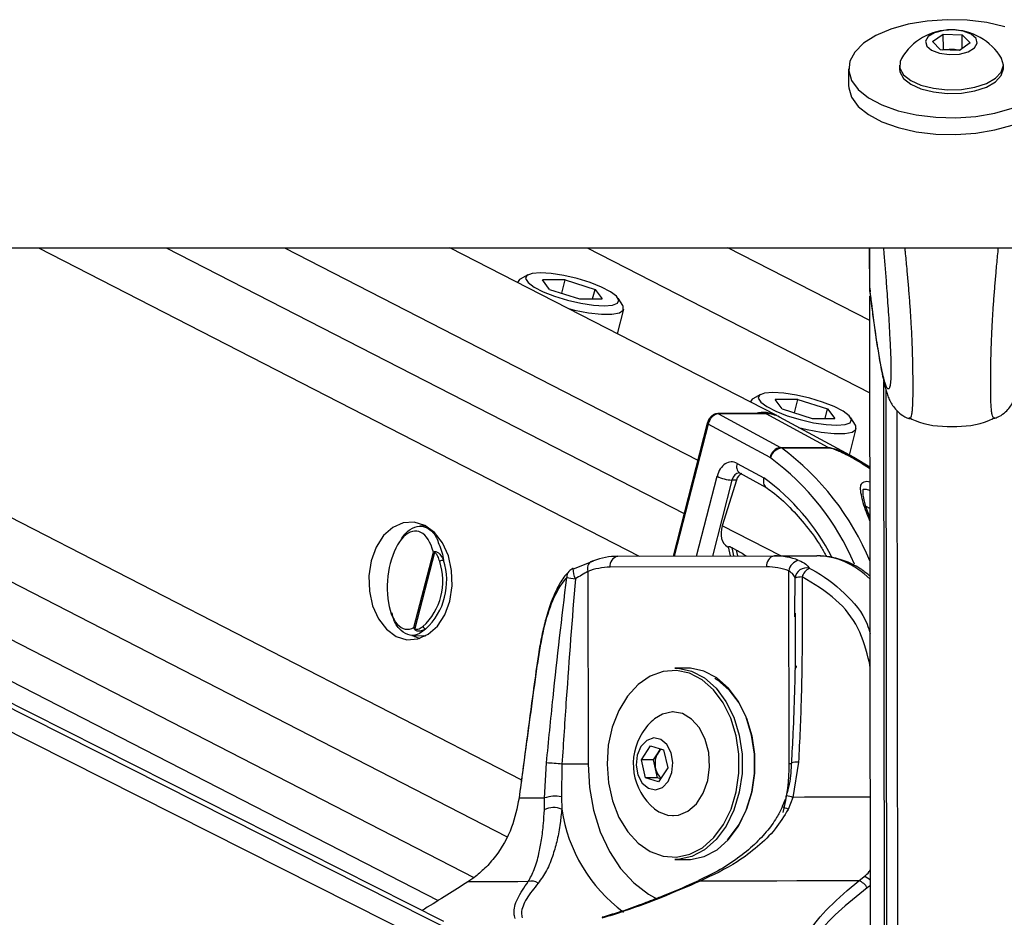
# Model space of a CAD drawing. Header units: millimetres. Extents: x 1591 to 17407, y 888 to 16227.
# Tile 71 of 78: x 14669 to 14849, y 5778 to 5942. Entities that reach past the tile are written whole.
import ezdxf

# ---------------------------------------------------------------- set-up
doc = ezdxf.new("R2010")
doc.units = ezdxf.units.MM

msp = doc.modelspace()

# ---------------------------------------------------------------- linework, layer by layer
at = {"color": 7, "linetype": 'Continuous', "lineweight": 25, "ltscale": 2}
for p, q in [((14836.25, 5938.25), (14838.22, 5939.61)), ((14838.22, 5939.61), (14841.68, 5939.48)), ((14838.23, 5936.87), (14838.22, 5939.61)), ((14841.68, 5939.48), (14843.16, 5937.99)), ((14841.68, 5936.96), (14841.68, 5939.48)), ((14837.74, 5936.76), (14836.25, 5938.25)), ((14843.16, 5937.99), (14841.19, 5936.63)), ((14841.19, 5936.63), (14837.74, 5936.76)), ((14838.05, 5936.74), (14838.23, 5936.87)), ((14838.23, 5936.87), (14839.95, 5936.8)), ((14839.95, 5936.8), (14841.37, 5936.75)), ((14830.21, 5933.94), (14830.21, 5933.27)), ((14849.21, 5933.3), (14849.21, 5933.97)), ((14820.91, 5933.26), (14820.92, 5930.19)), ((12298.07, 5900.55), (14837.97, 5900.55)), ((14746.93, 5777.29), (14502.73, 5900.55)), ((14513.53, 5900.55), (14745.86, 5781.16)), ((14807.78, 5869.83), (14747.99, 5900.55)), ((14824.77, 5887.21), (14798.8, 5900.55)), ((14824.77, 5892.8), (14824.75, 5900.55)), ((14824.76, 5892.8), (14824.75, 5900.55)), ((14824.77, 5892.8), (14824.76, 5900.55)), ((14824.77, 5895.03), (14824.76, 5900.55)), ((14824.77, 5893.13), (14824.76, 5900.55)), ((14824.77, 5894.75), (14824.76, 5900.55)), ((14837.97, 5900.55), (17377.86, 5900.55)), ((14762.27, 5895.56), (14760.87, 5894.79)), ((14760.42, 5894.28), (14760.39, 5894.18)), ((14769.09, 5894.66), (14764.94, 5894.66)), ((14766.24, 5892.92), (14764.94, 5894.66)), ((14768.46, 5892.22), (14769.09, 5894.66)), ((14769.09, 5894.66), (14774.55, 5892.92)), ((14824.77, 5893.13), (14824.77, 5894.75)), ((14766.24, 5892.92), (14771.7, 5891.19)), ((14774.1, 5891.19), (14774.55, 5892.92)), ((14774.55, 5892.92), (14775.85, 5891.19)), ((14824.77, 5893.13), (14824.83, 5892.48)), ((14824.77, 5893.13), (14824.77, 5893.13)), ((14771.7, 5891.19), (14775.85, 5891.19)), ((14779.64, 5889.97), (14778.78, 5891.31)), ((14824.93, 5768.22), (14824.77, 5891.67)), ((14824.77, 5887.21), (14824.77, 5891.67)), ((14824.77, 5888.37), (14824.77, 5891.67)), ((14778.64, 5884.81), (14779.79, 5889.31)), ((14824.77, 5888.26), (14824.77, 5888.37)), ((14824.77, 5887.21), (14824.77, 5888.37)), ((14824.77, 5887.97), (14824.77, 5888.08)), ((14827.96, 5745.24), (14827.79, 5874.39)), ((14827.93, 5768.24), (14827.79, 5874.39)), ((14802.95, 5872.42), (14802.93, 5872.32)), ((14804.81, 5873.7), (14803.41, 5872.93)), ((14811.63, 5872.8), (14807.47, 5872.8)), ((14808.78, 5871.06), (14807.47, 5872.8)), ((14811, 5870.36), (14811.63, 5872.8)), ((14811.63, 5872.8), (14817.08, 5871.06)), ((14808.78, 5871.06), (14814.23, 5869.33)), ((14816.63, 5869.33), (14817.08, 5871.06)), ((14817.08, 5871.06), (14818.38, 5869.33)), ((14829.94, 5762.61), (14829.8, 5870.74)), ((14805.66, 5870.21), (14796.98, 5870.21)), ((14797.13, 5870.17), (14808.47, 5864.02)), ((14805.81, 5870.17), (14797.13, 5870.17)), ((14817.15, 5864.02), (14805.81, 5870.17)), ((14821.9, 5862.15), (14808.28, 5869.56)), ((14814.23, 5869.33), (14818.38, 5869.33)), ((14822.17, 5868.11), (14821.32, 5869.45)), ((14795.07, 5868.44), (14788.82, 5844.13)), ((14806.55, 5862.16), (14795.23, 5868.29)), ((14821.08, 5862.6), (14822.32, 5867.45)), ((14808.47, 5864.02), (14817.15, 5864.02)), ((14817.32, 5863.91), (14808.64, 5863.91)), ((14824.81, 5860.4), (14821.88, 5862.15)), ((14800.53, 5861.1), (14805.43, 5858.44)), ((14800.39, 5858.02), (14797.81, 5849.7)), ((14800.39, 5858.02), (14799.58, 5858.04)), ((14800.95, 5859.35), (14800.99, 5859.34)), ((14800.99, 5859.34), (14805.83, 5856.71)), ((14743.63, 5849.65), (14742.51, 5849.62)), ((14798.76, 5845.86), (14798.92, 5845.78)), ((14798.91, 5845.83), (14799.25, 5844.16)), ((14799.56, 5845.7), (14800.44, 5845.25)), ((14741.45, 5831.07), (14744.99, 5844.85)), ((14745.18, 5844.82), (14741.6, 5830.88)), ((14778.7, 5844.1), (14807.34, 5844.18)), ((14807.34, 5844.18), (14815.13, 5844.18)), ((14805.93, 5842.18), (14777.29, 5842.1)), ((14773.23, 5841.33), (14773.27, 5806.09)), ((14810.04, 5806.19), (14810, 5841.43)), ((14811.1, 5833.03), (14811.1, 5833.71)), ((14741.07, 5829.63), (14743.63, 5829.57)), ((14743.4, 5829.45), (14743.15, 5829.58)), ((14791.38, 5823.64), (14789.11, 5823.64)), ((14788.83, 5815.64), (14788.79, 5815.64)), ((14783.04, 5806.88), (14784.69, 5809.44)), ((14784.69, 5809.44), (14787.08, 5808.7)), ((14785.25, 5806.88), (14786.07, 5808.16)), ((14786.07, 5808.16), (14786.53, 5808.87)), ((14787.08, 5808.7), (14787.83, 5805.4)), ((14765.32, 5799.89), (14765.67, 5806.3)), ((14768.5, 5806.08), (14768.39, 5800.08)), ((14783.79, 5803.58), (14783.04, 5806.88)), ((14785.25, 5806.88), (14783.04, 5806.88)), ((14785.62, 5805.23), (14785.25, 5806.88)), ((14811.76, 5806.42), (14810.73, 5800.01)), ((14785.99, 5803.58), (14785.62, 5805.23)), ((14787.83, 5805.4), (14786.18, 5802.84)), ((14786.18, 5802.84), (14783.79, 5803.58)), ((14785.99, 5803.58), (14783.79, 5803.58)), ((14786.55, 5803.41), (14785.99, 5803.58)), ((14765.28, 5797.7), (14765.32, 5799.89)), ((14768.39, 5800.08), (14768.45, 5797.82)), ((14810.73, 5800.01), (14809.86, 5797.82)), ((14788.79, 5796.64), (14788.83, 5796.64)), ((14789.11, 5788.64), (14791.38, 5788.64)), ((14752.42, 5785.32), (14751.3, 5784.55)), ((14793.47, 5784.77), (14793.46, 5784.76)), ((14822.76, 5784.74), (14823.73, 5785.52))]:
    msp.add_line(p, q, dxfattribs=at)
at = {"color": 8, "linetype": 'Continuous', "lineweight": 25, "ltscale": 2}
for p, q in [((14750.79, 5770.07), (14492.3, 5900.55)), ((14750.14, 5774.7), (14500.82, 5900.55)), ((14528.25, 5900.55), (14752.4, 5785.36)), ((14548.85, 5900.55), (14758.36, 5792.88)), ((14571.68, 5900.55), (14761.09, 5803.22)), ((14672.77, 5900.55), (14782.6, 5844.11)), ((14696.15, 5900.55), (14790.82, 5851.9)), ((14717.76, 5900.55), (14793.34, 5861.71)), ((14773.13, 5900.55), (14824.79, 5874)), ((14824.77, 5892.8), (14824.75, 5900.55)), ((14824.76, 5892.8), (14824.75, 5900.55)), ((14824.77, 5892.8), (14824.76, 5900.55)), ((14824.98, 5734.61), (14824.77, 5891.67)), ((14824.77, 5887.21), (14824.77, 5891.67)), ((14824.77, 5888.37), (14824.77, 5891.67)), ((14824.77, 5888.08), (14824.77, 5888.37)), ((14824.77, 5888.1), (14824.77, 5888.08)), ((14824.77, 5887.21), (14824.77, 5888.08)), ((14827.56, 5729.79), (14827.36, 5876.07)), ((14795.23, 5868.29), (14789.02, 5844.13)), ((14793.11, 5844.14), (14796.86, 5858.73)), ((14799.58, 5858.04), (14796.01, 5844.15)), ((14824.82, 5852.87), (14824.1, 5853.23)), ((14808.54, 5844.18), (14797.81, 5849.7)), ((14799.56, 5845.7), (14799.88, 5844.16)), ((14800.66, 5844.16), (14800.44, 5845.25)), ((14811.1, 5833.71), (14811.13, 5840.1)), ((14824.73, 5824.67), (14824.86, 5824.7)), ((14824.86, 5823.76), (14824.73, 5824.67)), ((14824.91, 5783.9), (14824.33, 5783.44))]:
    msp.add_line(p, q, dxfattribs=at)
at = {"color": 7, "linetype": 'Continuous', "lineweight": 25, "ltscale": 2, "flags": 128}
for points in [[(14849.48, 5940.97), (14846.16, 5941.73), (14842.59, 5942.16), (14838.91, 5942.25), (14835.26, 5942), (14831.78, 5941.42), (14828.61, 5940.52), (14825.86, 5939.34), (14823.65, 5937.93), (14822.05, 5936.34), (14821.13, 5934.64), (14820.93, 5932.88), (14821.45, 5931.14)], [(14839.32, 5935.86), (14841.16, 5935.96), (14842.78, 5936.39), (14843.93, 5937.09), (14844.44, 5937.94), (14844.23, 5938.82), (14843.33, 5939.59), (14841.87, 5940.14), (14840.09, 5940.38), (14838.25, 5940.28), (14836.63, 5939.84), (14835.48, 5939.15), (14834.97, 5938.3), (14835.19, 5937.42), (14836.09, 5936.65), (14837.54, 5936.1), (14839.32, 5935.86)], [(14830.57, 5935.18), (14830.32, 5934.62), (14830.29, 5933.38), (14830.95, 5932.19), (14832.27, 5931.13), (14834.14, 5930.28), (14836.42, 5929.7), (14838.94, 5929.43)], [(14838.94, 5929.43), (14841.53, 5929.5), (14843.98, 5929.9), (14846.11, 5930.61), (14847.77, 5931.56), (14848.83, 5932.68), (14849.21, 5933.91), (14848.89, 5935.13), (14848.85, 5935.2)], [(14830.21, 5933.27), (14830.29, 5932.72), (14830.95, 5931.52), (14832.27, 5930.46), (14834.14, 5929.61), (14836.42, 5929.03), (14838.95, 5928.76)], [(14838.95, 5928.76), (14841.53, 5928.84), (14843.98, 5929.24), (14846.11, 5929.94), (14847.77, 5930.89), (14848.83, 5932.02), (14849.21, 5933.24), (14849.21, 5933.3)], [(14820.92, 5930.19), (14820.94, 5929.81), (14821.45, 5928.06)], [(14821.45, 5931.14), (14822.67, 5929.48), (14824.55, 5927.97), (14827, 5926.66), (14829.95, 5925.6), (14833.27, 5924.85), (14836.84, 5924.41), (14840.52, 5924.32), (14844.17, 5924.57), (14847.65, 5925.16), (14850.82, 5926.06)], [(14821.45, 5928.06), (14822.67, 5926.4), (14824.55, 5924.89), (14827.01, 5923.58), (14829.95, 5922.53), (14833.28, 5921.77), (14836.85, 5921.34), (14840.53, 5921.24), (14844.17, 5921.49), (14847.65, 5922.08), (14850.82, 5922.98), (14853.57, 5924.16), (14855.78, 5925.57), (14857.38, 5927.15), (14858.3, 5928.86), (14858.52, 5930.24)], [(14764.55, 5895.93), (14763.03, 5895.81), (14762.11, 5895.45), (14761.86, 5894.89), (14762.31, 5894.17), (14763.4, 5893.35), (14765.07, 5892.49), (14767.16, 5891.67), (14769.52, 5890.95), (14771.95, 5890.39), (14774.25, 5890.04), (14776.24, 5889.92), (14777.76, 5890.04), (14778.68, 5890.39), (14778.93, 5890.95), (14778.48, 5891.67), (14777.39, 5892.49), (14775.72, 5893.35), (14773.63, 5894.17), (14771.27, 5894.89), (14768.84, 5895.45), (14766.54, 5895.81), (14764.55, 5895.93)], [(14760.87, 5894.79), (14760.75, 5894.71), (14760.4, 5894.18)], [(14769.68, 5889.41), (14770.8, 5889.14), (14773.38, 5888.66), (14775.73, 5888.41), (14777.65, 5888.41), (14779.02, 5888.66), (14779.72, 5889.14), (14779.71, 5889.82), (14779.64, 5889.97)], [(14807.08, 5874.07), (14805.56, 5873.95), (14804.64, 5873.59), (14804.4, 5873.03), (14804.84, 5872.31), (14805.94, 5871.49), (14807.6, 5870.64), (14809.7, 5869.81), (14812.06, 5869.1), (14814.48, 5868.54), (14816.79, 5868.18), (14818.78, 5868.06), (14820.29, 5868.18), (14821.21, 5868.54), (14821.46, 5869.1), (14821.02, 5869.81), (14819.92, 5870.64), (14818.26, 5871.49), (14816.16, 5872.31), (14813.8, 5873.03), (14811.37, 5873.59), (14809.07, 5873.95), (14807.08, 5874.07)], [(14803.41, 5872.93), (14803.29, 5872.85), (14802.94, 5872.32)], [(14805.66, 5870.21), (14805.73, 5870.2), (14805.81, 5870.17)], [(14811.76, 5867.67), (14813.33, 5867.29), (14815.92, 5866.8), (14818.26, 5866.55), (14820.19, 5866.55), (14821.55, 5866.8), (14822.26, 5867.29), (14822.25, 5867.97), (14822.17, 5868.11)], [(14738.2, 5829.46), (14740.15, 5828.85), (14742.14, 5828.98), (14744.04, 5829.83), (14745.72, 5831.34), (14747.07, 5833.42), (14747.99, 5835.92), (14748.42, 5838.68), (14748.33, 5841.49), (14747.73, 5844.18), (14746.66, 5846.56), (14745.19, 5848.46), (14743.42, 5849.76), (14741.47, 5850.37), (14739.48, 5850.25), (14737.58, 5849.4), (14735.9, 5847.88), (14734.55, 5845.8), (14733.63, 5843.3), (14733.2, 5840.55), (14733.29, 5837.73), (14733.89, 5835.04), (14734.96, 5832.66), (14736.43, 5830.76), (14738.2, 5829.46)], [(14770.61, 5841.79), (14770.53, 5841.86), (14770.51, 5841.86)], [(14774.27, 5843.26), (14774, 5843.22), (14773.75, 5843.11), (14773.54, 5842.93), (14773.38, 5842.69), (14773.26, 5842.4), (14773.19, 5842.06), (14773.18, 5841.7), (14773.23, 5841.33)], [(14741.29, 5829.63), (14741.6, 5829.46), (14742.51, 5829.08)], [(14763.97, 5824.57), (14763.97, 5824.55), (14764, 5824.51)], [(14789.11, 5823.64), (14789.72, 5823.62), (14792.19, 5823.09), (14794.54, 5821.87), (14796.67, 5820), (14798.49, 5817.56), (14799.92, 5814.66), (14800.91, 5811.41), (14801.42, 5807.94), (14801.43, 5804.4), (14800.93, 5800.93), (14799.94, 5797.68), (14798.52, 5794.77), (14796.71, 5792.32), (14794.58, 5790.44), (14792.24, 5789.21), (14789.76, 5788.66), (14789.11, 5788.64)], [(14791.38, 5788.64), (14792.03, 5788.66), (14794.5, 5789.21), (14796.85, 5790.44), (14798.97, 5792.32), (14800.78, 5794.77), (14802.21, 5797.68), (14803.19, 5800.93), (14803.69, 5804.4), (14803.68, 5807.94), (14803.17, 5811.41), (14802.18, 5814.66), (14800.75, 5817.56), (14798.93, 5820), (14796.8, 5821.87), (14794.45, 5823.09), (14791.98, 5823.62), (14791.38, 5823.64)], [(14776.74, 5806.11), (14776.99, 5802.67), (14777.73, 5799.37), (14778.92, 5796.35), (14780.52, 5793.72), (14782.45, 5791.61), (14784.65, 5790.09), (14787.02, 5789.23), (14789.46, 5789.06), (14791.88, 5789.59), (14794.18, 5790.8), (14796.25, 5792.64), (14798.02, 5795.03), (14799.41, 5797.87), (14800.37, 5801.05), (14800.86, 5804.44), (14800.86, 5807.9), (14800.36, 5811.29), (14799.39, 5814.47), (14797.99, 5817.3), (14796.21, 5819.68), (14794.13, 5821.51), (14791.84, 5822.7), (14789.42, 5823.22), (14786.98, 5823.04), (14784.61, 5822.16), (14782.41, 5820.64), (14780.48, 5818.51), (14778.89, 5815.88), (14777.71, 5812.85), (14776.98, 5809.55), (14776.74, 5806.11)], [(14796.47, 5821.83), (14796.96, 5821.51), (14799.04, 5819.68), (14800.82, 5817.3), (14802.22, 5814.47), (14803.19, 5811.29), (14803.68, 5807.9), (14803.69, 5804.44), (14803.2, 5801.05), (14802.24, 5797.87), (14800.85, 5795.03), (14799.08, 5792.64), (14798.72, 5792.26)], [(14785.41, 5797.93), (14786.19, 5797.38), (14787.96, 5796.71), (14789.79, 5796.75), (14791.54, 5797.48), (14793.09, 5798.85), (14794.32, 5800.76), (14795.15, 5803.07), (14795.49, 5805.61), (14795.35, 5808.19), (14794.71, 5810.62), (14793.64, 5812.71), (14792.2, 5814.32), (14790.52, 5815.32), (14788.7, 5815.64), (14786.89, 5815.25), (14785.41, 5814.36)], [(14782.95, 5809.34), (14782.28, 5807.75), (14782.08, 5805.92), (14782.4, 5804.12), (14783.17, 5802.63), (14784.3, 5801.67), (14785.59, 5801.4), (14786.87, 5801.84), (14787.92, 5802.94), (14788.6, 5804.53), (14788.79, 5806.36), (14788.47, 5808.16), (14787.7, 5809.65), (14786.57, 5810.61), (14785.28, 5810.89), (14784.01, 5810.44), (14782.95, 5809.34)], [(14773.27, 5806.09), (14772.78, 5806.09), (14772.23, 5806.09), (14771.63, 5806.09), (14771, 5806.09), (14770.36, 5806.09), (14769.71, 5806.08), (14769.09, 5806.08), (14768.5, 5806.08)], [(14760.65, 5799.9), (14760.65, 5799.9), (14760.66, 5799.86)], [(14765.32, 5799.89), (14764.52, 5799.89), (14763.78, 5799.88), (14763.1, 5799.88), (14762.49, 5799.87), (14761.94, 5799.87), (14761.45, 5799.87), (14761.02, 5799.86), (14760.66, 5799.86)], [(14762.34, 5784.6), (14760.42, 5784.59), (14758.65, 5784.59), (14757.03, 5784.58), (14755.56, 5784.57), (14754.25, 5784.57), (14753.11, 5784.56), (14752.12, 5784.55), (14751.3, 5784.55)], [(14822.76, 5784.74), (14818.95, 5784.73), (14815.18, 5784.73), (14811.46, 5784.72), (14807.79, 5784.71), (14804.18, 5784.71), (14800.63, 5784.7), (14797.16, 5784.69), (14793.77, 5784.69)]]:
    msp.add_lwpolyline(points, dxfattribs=at)
at = {"color": 8, "linetype": 'Continuous', "lineweight": 25, "ltscale": 2, "flags": 128}
for points in [[(14796.98, 5870.21), (14797.05, 5870.2), (14797.13, 5870.17)], [(14795.07, 5868.44), (14795.07, 5868.44), (14795.08, 5868.4), (14795.11, 5868.37), (14795.16, 5868.33), (14795.23, 5868.29)], [(14773.27, 5806.09), (14773.53, 5801.81), (14774.28, 5797.65), (14775.51, 5793.72), (14777.17, 5790.13), (14779.23, 5786.98), (14781.63, 5784.35), (14784.3, 5782.31), (14785.98, 5781.41)], [(14810.04, 5806.19), (14810.46, 5806.19), (14810.56, 5806.19)], [(14824.89, 5800.04), (14823.85, 5800.04), (14821.62, 5800.03), (14819.4, 5800.03), (14817.21, 5800.02), (14815.03, 5800.02), (14812.87, 5800.02), (14810.73, 5800.01)]]:
    msp.add_lwpolyline(points, dxfattribs=at)
at = {"color": 7, "linetype": 'Continuous', "lineweight": 25, "ltscale": 4}
for centre, radius, start, end in [((14839.72, 5929.76), 10.63, 30.7866, 149.3674), ((14839.71, 5930.76), 6.05, 87.7156, 99.8635), ((14839.78, 5931.27), 5.54, 75.2722, 88.1826), ((14805.36, 5864.95), 5.45, 63.5987, 105.2637), ((14805.87, 5865.1), 5.07, 61.6601, 90.7037), ((14808.86, 5861.7), 2.36, 99.6315, 168.7709), ((14809.03, 5861.42), 2.53, 98.9059, 163.842), ((14807.57, 5862.38), 1.87, 55.1585, 61.4957), ((14816.25, 5862.38), 1.87, 55.1585, 61.4957), ((14806.25, 5861.61), 0.625, 55.1585, 61.4957), ((14799.88, 5865.01), 6.97, 244.295, 267.4999), ((14735.43, 5839.6), 12, 312.8826, 18.2961), ((14745.86, 5844.87), 0.674, 172.4477, 184.7458), ((14746.91, 5841.79), 1.58, 92.8139, 118.4525), ((14778.77, 5831.72), 12.38, 90.2987, 111.3119), ((14779.06, 5842.35), 1.78, 101.4244, 188.1495), ((14807.69, 5842.43), 1.78, 101.4244, 188.1495), ((14807.34, 5831.82), 12.36, 68.9808, 90.0143), ((14812.17, 5841.21), 2.18, 100.3518, 174.2793), ((14735.33, 5839.6), 11.4, 312.8826, 18.2961), ((14771.22, 5839.99), 2, 110.8418, 137.3378), ((14777.35, 5830.75), 11.35, 90.2987, 111.3119), ((14805.93, 5830.85), 11.33, 68.9808, 90.0143), ((14813.19, 5839.91), 2.07, 75.2888, 174.8801), ((14815.2, 5839.33), 2.98, 119.9624, 160.5735), ((14777.46, 5893.76), 54.17, 261.4021, 263.0886), ((14812.34, 5836.96), 3.36, 89.0636, 110.9948), ((14742.01, 5830.57), 0.507, 142.7762, 155.9389), ((14743.71, 5831.45), 0.652, 197.9606, 260.5105), ((14792.16, 5806.14), 10.63, 129.3893, 147.2359), ((14792.16, 5806.14), 10.63, 147.2359, 230.6107), ((14789.46, 5806.14), 3.95, 149.1522, 193.309), ((14788.09, 5806.9), 2.38, 125.9742, 147.9576), ((14765.33, 5782.9), 23.4, 82.2042, 89.1581), ((14788.55, 5805.78), 2.98, 190.7119, 229.5283), ((14767.17, 5794.84), 5.38, 76.8355, 110.0544), ((14766.98, 5794.53), 3.61, 66.0447, 118.2292), ((14762.94, 5782.64), 2.05, 54.3177, 107.1937), ((14822.04, 5782.28), 2.56, 26.7968, 73.7869)]:
    msp.add_arc(centre, radius, start, end, dxfattribs=at)
at = {"color": 8, "linetype": 'Continuous', "lineweight": 25, "ltscale": 4}
for centre, radius, start, end in [((14779.42, 5824.42), 49.13, 22.4258, 53.501), ((14778.9, 5824.44), 46.77, 22.9256, 53.6726), ((14801.93, 5860.52), 1.51, 157.7007, 231.6911), ((14780.81, 5824.74), 41.74, 27.3839, 53.8429), ((14774.76, 5841.87), 4.25, 180.1843, 206.2532), ((14770.88, 5840.33), 1.52, 138.8837, 184.6565), ((14810.31, 5824.29), 1.13, 311.4037, 347.0915), ((14774.5, 5806.06), 35.54, 345.664, 0.2144), ((14811.35, 5803.68), 2.78, 81.5948, 108.6302), ((14806.38, 5784.91), 15.72, 73.9028, 78.4372), ((14796.99, 5802.19), 28.87, 188.6971, 233.3065), ((14807.93, 5794.2), 4.11, 61.8621, 78.0553), ((14793.54, 5784.43), 0.341, 47.3481, 101.9916), ((14823.01, 5783.03), 2.59, 42.5844, 73.6883)]:
    msp.add_arc(centre, radius, start, end, dxfattribs=at)
at = {"color": 7, "linetype": 'Continuous', "lineweight": 25, "ltscale": 4}
for centre, major_axis, ratio, start_param, end_param in [((14796.64, 5868.29), (0.93, 1.77), 0.663275, 0.333452, 1.904248), ((14799.52, 5857.36), (0, 4), 0.706963, 5.916984, 7.504924), ((14801.72, 5857.34), (0.19, 1.99), 0.721843, 0.368313, 1.291597), ((14740.98, 5839.74), (0.94, 8.98), 0.482038, 5.366836, 9.745045), ((14800.61, 5849.41), (1.86, 3.54), 0.676908, 1.835365, 3.146859)]:
    msp.add_ellipse(centre, major_axis=major_axis, ratio=ratio, start_param=start_param, end_param=end_param, dxfattribs=at)
at = {"color": 8, "linetype": 'Continuous', "lineweight": 25, "ltscale": 4}
for centre, major_axis, ratio, start_param, end_param in [((14800.93, 5857.36), (-0.07, 2), 0.713577, 6.236535, 7.480923), ((14815.22, 5820.18), (-0.12, 24), 0.707102, 5.673655, 6.28145)]:
    msp.add_ellipse(centre, major_axis=major_axis, ratio=ratio, start_param=start_param, end_param=end_param, dxfattribs=at)
at = {"color": 7, "linetype": 'Continuous', "lineweight": 25, "ltscale": 2}
for points, knots in [([(14827.26, 5900.55), (14827.3, 5900.03), (14827.43, 5898.61), (14827.63, 5896.16), (14827.84, 5893.5), (14828.01, 5891.05), (14828.16, 5888.83), (14828.31, 5886.5), (14828.43, 5884.31), (14828.53, 5882.31), (14828.59, 5880.86), (14828.63, 5879.7), (14828.65, 5878.95), (14828.66, 5878.32), (14828.66, 5877.84), (14828.65, 5877.38), (14828.64, 5876.95), (14828.62, 5876.57), (14828.61, 5876.38), (14828.6, 5876.29)], [0, 0, 0, 0, 0.07764, 0.209603, 0.341949, 0.431414, 0.521137, 0.612085, 0.703796, 0.763291, 0.823772, 0.85156, 0.87989, 0.898362, 0.917461, 0.933164, 0.956452, 0.980312, 1, 1, 1, 1]), ([(14824.8, 5892.48), (14824.87, 5891.94), (14825.12, 5889.9), (14825.37, 5888.09), (14825.55, 5886.74)], [0, 0, 0, 0, 0.262516, 1, 1, 1, 1]), ([(14825.55, 5886.74), (14825.59, 5886.45), (14825.83, 5884.6), (14826.27, 5881.72), (14826.88, 5878.11), (14827.42, 5875.63), (14827.86, 5874.08), (14828.21, 5873.1), (14828.61, 5872.25), (14829.22, 5871.28), (14830.17, 5870.29), (14831.14, 5869.56), (14831.82, 5869.37), (14831.95, 5869.34)], [0, 0, 0, 0, 0.040073, 0.252293, 0.450506, 0.661253, 0.76753, 0.827957, 0.876956, 0.914349, 0.951621, 0.990492, 1, 1, 1, 1]), ([(14847.65, 5869.36), (14847.93, 5869.47), (14848.68, 5869.74), (14849.62, 5870.5), (14850.43, 5871.39), (14850.95, 5872.24), (14851.33, 5873.01), (14851.64, 5873.86), (14852.02, 5875.1), (14852.51, 5877.23), (14853.09, 5880.47), (14853.64, 5884.05), (14853.98, 5886.58), (14854.11, 5887.62)], [0, 0, 0, 0, 0.020187, 0.053288, 0.085129, 0.118628, 0.157748, 0.210149, 0.289961, 0.450807, 0.66084, 0.860607, 1, 1, 1, 1]), ([(14796.98, 5870.21), (14796.79, 5870.18), (14796.4, 5870.13), (14795.85, 5869.78), (14795.38, 5869.24), (14795.15, 5868.75), (14795.08, 5868.48), (14795.07, 5868.44)], [0, 0, 0, 0, 0.224252, 0.4537, 0.708751, 0.960287, 1, 1, 1, 1]), ([(14831.87, 5869.36), (14831.88, 5869.35), (14831.91, 5869.32), (14831.93, 5869.32), (14831.94, 5869.32)], [0, 0, 0, 0, 0.39754, 1, 1, 1, 1]), ([(14831.94, 5869.49), (14832.31, 5869.29), (14834.7, 5868.03), (14839.8, 5867.71), (14844.9, 5868.04), (14847.29, 5869.31), (14847.66, 5869.51)], [0, 0, 0, 0, 0.078567, 0.5, 0.921433, 1, 1, 1, 1]), ([(14847.73, 5869.38), (14847.72, 5869.37), (14847.69, 5869.34), (14847.67, 5869.34), (14847.66, 5869.34)], [0, 0, 0, 0, 0.399977, 1, 1, 1, 1]), ([(14805.43, 5858.44), (14805.43, 5858.43), (14805.39, 5858.3), (14805.32, 5857.97), (14805.32, 5857.48), (14805.46, 5857.02), (14805.67, 5856.85), (14805.77, 5856.77)], [0, 0, 0, 0, 0.017952, 0.17762, 0.468959, 0.759982, 1, 1, 1, 1]), ([(14805.75, 5856.75), (14806.14, 5856.47), (14807.67, 5855.39), (14810.21, 5853.11), (14813.21, 5849.71), (14815.44, 5846.66), (14816.55, 5844.63), (14816.87, 5844.04)], [0, 0, 0, 0, 0.092566, 0.359482, 0.625809, 0.891521, 1, 1, 1, 1]), ([(14824.82, 5851.08), (14824.66, 5851.51), (14824.2, 5852.72), (14823.78, 5854.23), (14823.49, 5855.55), (14823.61, 5856.37), (14823.55, 5856.33), (14823.77, 5856.4), (14824.11, 5856.37), (14824.48, 5856.3), (14824.73, 5856.2), (14824.82, 5856.17)], [0, 0, 0, 0, 0.139741, 0.399123, 0.572956, 0.710043, 0.847979, 0.892475, 0.933445, 0.977309, 1, 1, 1, 1]), ([(14738.98, 5846.96), (14739.06, 5847.11), (14739.56, 5848.09), (14740.77, 5849.13), (14742.47, 5849.83), (14744.15, 5849.28), (14745.41, 5848.06), (14745.86, 5846.73), (14746, 5846.31)], [0, 0, 0, 0, 0.037642, 0.241332, 0.452486, 0.672277, 0.898308, 1, 1, 1, 1]), ([(14798.93, 5845.83), (14798.93, 5845.86), (14798.93, 5845.91), (14799.16, 5845.89), (14799.4, 5845.79), (14799.54, 5845.71), (14799.56, 5845.7)], [0, 0, 0, 0, 0.285498, 0.624472, 0.950397, 1, 1, 1, 1]), ([(14800.44, 5845.25), (14800.68, 5845.11), (14801.21, 5844.8), (14801.83, 5844.39), (14802.17, 5844.17)], [0, 0, 0, 0, 0.455329, 1, 1, 1, 1]), ([(14744.99, 5844.85), (14744.99, 5844.85), (14745.04, 5844.89), (14745.12, 5844.92), (14745.19, 5844.96)], [0, 0, 0, 0, 0.028617, 1, 1, 1, 1]), ([(14745.18, 5844.82), (14745.11, 5844.83), (14745.04, 5844.84), (14744.99, 5844.84), (14744.99, 5844.85)], [0, 0, 0, 0, 0.971367, 1, 1, 1, 1]), ([(14746.15, 5843.18), (14746.05, 5843.49), (14745.89, 5843.98), (14745.6, 5844.47), (14745.4, 5844.71), (14745.28, 5844.81), (14745.21, 5844.81), (14745.18, 5844.82)], [0, 0, 0, 0, 0.455671, 0.745011, 0.850638, 0.957061, 1, 1, 1, 1]), ([(14745.19, 5844.96), (14745.23, 5844.97), (14745.35, 5845.01), (14745.57, 5844.95), (14745.91, 5844.75), (14746.39, 5844.26), (14746.66, 5843.7), (14746.83, 5843.37)], [0, 0, 0, 0, 0.060695, 0.184545, 0.294065, 0.574644, 1, 1, 1, 1]), ([(14811.78, 5843.36), (14812.28, 5843.13), (14813.2, 5842.7), (14813.55, 5842.16), (14813.71, 5841.91)], [0, 0, 0, 0, 0.538139, 1, 1, 1, 1]), ([(14824.84, 5840.44), (14824.34, 5840.87), (14822.99, 5842.02), (14820.49, 5843.23), (14817.72, 5844.06), (14815.91, 5844.14), (14815.12, 5844.18)], [0, 0, 0, 0, 0.178252, 0.480235, 0.775495, 1, 1, 1, 1]), ([(14770.61, 5841.79), (14771.24, 5842.05), (14772.58, 5842.59), (14773.68, 5843.02), (14774.27, 5843.26)], [0, 0, 0, 0, 0.461861, 1, 1, 1, 1]), ([(14769.78, 5841.29), (14769.6, 5841.12), (14768.83, 5840.38), (14767.76, 5838.58), (14766.52, 5835.9), (14765.56, 5832.85), (14764.8, 5829.59), (14764.28, 5826.84), (14764.05, 5825.09), (14763.98, 5824.56)], [0, 0, 0, 0, 0.055241, 0.232386, 0.418987, 0.602849, 0.760205, 0.925957, 1, 1, 1, 1]), ([(14769.37, 5840.2), (14769.3, 5840.13), (14768.32, 5839.07), (14766.75, 5836.37), (14765.05, 5831.01), (14764.35, 5826.68), (14764, 5824.51)], [0, 0, 0, 0, 0.025047, 0.371523, 0.686338, 1, 1, 1, 1]), ([(14765.67, 5806.3), (14766.06, 5810.27), (14767.17, 5821.58), (14768.5, 5832.88), (14769.37, 5840.2)], [0, 0, 0, 0, 0.351724, 1, 1, 1, 1]), ([(14770.95, 5839.99), (14770.37, 5832.66), (14769.49, 5821.36), (14768.76, 5810.06), (14768.5, 5806.08)], [0, 0, 0, 0, 0.648203, 1, 1, 1, 1]), ([(14773.23, 5841.33), (14772.86, 5841.11), (14772.17, 5840.7), (14771.34, 5840.22), (14770.95, 5839.99)], [0, 0, 0, 0, 0.530587, 1, 1, 1, 1]), ([(14811.13, 5840.1), (14811.05, 5840.32), (14810.87, 5840.81), (14810.3, 5841.21), (14810, 5841.43)], [0, 0, 0, 0, 0.469413, 1, 1, 1, 1]), ([(14812.39, 5840.32), (14812.43, 5833), (14812.48, 5821.7), (14811.94, 5810.4), (14811.76, 5806.42)], [0, 0, 0, 0, 0.648276, 1, 1, 1, 1]), ([(14824.73, 5824.67), (14824.16, 5826.83), (14823.04, 5831.15), (14818.54, 5836.73), (14814.55, 5839.06), (14812.39, 5840.32)], [0, 0, 0, 0, 0.313753, 0.62866, 1, 1, 1, 1]), ([(14743.6, 5830.81), (14743.22, 5830.49), (14742.27, 5829.71), (14740.68, 5829.48), (14739.07, 5830.36), (14737.89, 5831.88), (14737.52, 5833.32), (14737.41, 5833.76)], [0, 0, 0, 0, 0.163165, 0.397297, 0.64066, 0.889319, 1, 1, 1, 1]), ([(14811.13, 5833.71), (14811.14, 5831.35), (14811.19, 5824.04), (14810.9, 5814.9), (14810.54, 5808.13), (14810.44, 5806.31)], [0, 0, 0, 0, 0.258831, 0.800542, 1, 1, 1, 1]), ([(14741.54, 5830.78), (14741.51, 5830.87), (14741.47, 5830.97), (14741.45, 5831.06), (14741.45, 5831.07)], [0, 0, 0, 0, 0.971383, 1, 1, 1, 1]), ([(14741.45, 5831.07), (14741.45, 5831.07), (14741.49, 5831), (14741.55, 5830.94), (14741.6, 5830.88)], [0, 0, 0, 0, 0.028633, 1, 1, 1, 1]), ([(14743.6, 5830.81), (14743.56, 5830.78), (14743.29, 5830.63), (14742.88, 5830.46), (14742.39, 5830.39), (14742.06, 5830.42), (14741.82, 5830.5), (14741.64, 5830.62), (14741.57, 5830.74), (14741.54, 5830.78)], [0, 0, 0, 0, 0.070103, 0.395135, 0.587131, 0.731052, 0.841657, 0.936351, 1, 1, 1, 1]), ([(14741.6, 5830.88), (14741.62, 5830.86), (14741.67, 5830.8), (14741.87, 5830.75), (14742.33, 5830.8), (14742.77, 5831.02), (14743.05, 5831.23), (14743.09, 5831.25)], [0, 0, 0, 0, 0.045344, 0.125649, 0.375686, 0.92411, 1, 1, 1, 1]), ([(14763.97, 5824.57), (14763.68, 5822.51), (14762.55, 5814.29), (14761.46, 5806.07), (14760.65, 5799.9)], [0, 0, 0, 0, 0.2501, 1, 1, 1, 1]), ([(14764, 5824.51), (14763.82, 5823.2), (14762.91, 5816.66), (14761.8, 5808.45), (14760.88, 5801.54), (14760.66, 5799.86)], [0, 0, 0, 0, 0.159188, 0.795943, 1, 1, 1, 1]), ([(14810.44, 5806.31), (14810.42, 5805.88), (14810.33, 5804.06), (14810.05, 5802.02), (14809.55, 5800.5), (14809.49, 5800.32)], [0, 0, 0, 0, 0.211719, 0.906096, 1, 1, 1, 1]), ([(14809.51, 5800.31), (14809.44, 5800.04), (14809.26, 5799.32), (14808.92, 5798.66), (14808.7, 5798.25)], [0, 0, 0, 0, 0.379599, 1, 1, 1, 1]), ([(14760.66, 5799.86), (14760.29, 5798.06), (14759.5, 5794.17), (14756.97, 5789.87), (14754.48, 5787), (14753.1, 5785.88), (14752.42, 5785.32)], [0, 0, 0, 0, 0.301539, 0.649276, 0.826766, 1, 1, 1, 1]), ([(14762.34, 5784.6), (14762.73, 5785.31), (14763.52, 5786.73), (14764.25, 5789.36), (14764.79, 5792.2), (14765.13, 5794.88), (14765.24, 5796.87), (14765.28, 5797.7)], [0, 0, 0, 0, 0.245373, 0.495297, 0.678097, 0.864612, 1, 1, 1, 1]), ([(14768.45, 5797.82), (14768.37, 5796.96), (14768.18, 5794.94), (14767.64, 5792.17), (14766.82, 5789.24), (14765.74, 5786.51), (14764.68, 5785.04), (14764.14, 5784.31)], [0, 0, 0, 0, 0.1352433, 0.3167309, 0.5028993, 0.7488871, 1, 1, 1, 1]), ([(14808.73, 5798.24), (14808.42, 5797.59), (14807.65, 5795.96), (14805.82, 5793.55), (14803.3, 5790.94), (14800.14, 5788.45), (14796.79, 5786.32), (14794.46, 5785.27), (14793.44, 5784.82)], [0, 0, 0, 0, 0.102179, 0.255592, 0.427605, 0.620658, 0.834549, 1, 1, 1, 1]), ([(14809.86, 5797.82), (14809.11, 5796.59), (14807.57, 5794.04), (14804.29, 5790.91), (14799.77, 5787.52), (14796.08, 5785.77), (14793.77, 5784.69)], [0, 0, 0, 0, 0.202402, 0.415938, 0.635024, 1, 1, 1, 1]), ([(14751.3, 5784.55), (14748.76, 5782.93), (14746.09, 5781.24), (14743.05, 5779.41), (14742.9, 5779.32)], [0, 0, 0, 0, 0.950718, 1, 1, 1, 1]), ([(14759.97, 5777.86), (14759.88, 5778.16), (14759.56, 5779.24), (14760.21, 5781.49), (14761.62, 5783.56), (14762.34, 5784.6)], [0, 0, 0, 0, 0.1637155, 0.5756248, 1, 1, 1, 1]), ([(14764.14, 5784.31), (14763.39, 5783.36), (14761.86, 5781.44), (14760.98, 5779.31), (14761.16, 5778.27), (14761.21, 5777.98)], [0, 0, 0, 0, 0.414625, 0.838122, 1, 1, 1, 1]), ([(14793.77, 5784.69), (14791.39, 5783.66), (14786.58, 5781.59), (14780.46, 5779.32), (14776.83, 5778.21), (14775.81, 5777.9)], [0, 0, 0, 0, 0.413472, 0.836281, 1, 1, 1, 1]), ([(14793.46, 5784.76), (14792.9, 5784.51), (14790.81, 5783.56), (14787.62, 5782.2), (14784.91, 5781.16), (14783.84, 5780.76)], [0, 0, 0, 0, 0.1802, 0.677661, 1, 1, 1, 1]), ([(14819.79, 5762.09), (14819.44, 5762.17), (14817.46, 5762.63), (14814.4, 5763.87), (14812.18, 5766.04), (14811.37, 5768.32), (14811.47, 5771.28), (14813.27, 5775.23), (14817.16, 5780.04), (14820.88, 5783.16), (14822.76, 5784.74)], [0, 0, 0, 0, 0.024025, 0.134638, 0.244509, 0.33263, 0.423982, 0.601094, 0.798253, 1, 1, 1, 1]), ([(14824.33, 5783.44), (14822.49, 5782), (14818.78, 5779.11), (14814.79, 5774.64), (14812.85, 5770.95), (14812.58, 5768.18), (14813.21, 5766.05), (14815.24, 5763.99), (14818.13, 5762.81), (14820, 5762.38), (14820.34, 5762.3)], [0, 0, 0, 0, 0.2008569, 0.4051659, 0.5832953, 0.6709947, 0.7613954, 0.8688671, 0.9765407, 1, 1, 1, 1]), ([(14783.84, 5780.76), (14783.47, 5780.61), (14781.83, 5779.97), (14779.14, 5779.04), (14776.83, 5778.36), (14775.86, 5778.07)], [0, 0, 0, 0, 0.141079, 0.635776, 1, 1, 1, 1])]:
    msp.add_open_spline(points, degree=3, knots=knots, dxfattribs=at)
at = {"color": 8, "linetype": 'Continuous', "lineweight": 25, "ltscale": 2}
for points, knots in [([(14831.94, 5869.32), (14831.98, 5869.3), (14832.08, 5869.26), (14832.22, 5869.36), (14832.35, 5869.6), (14832.44, 5869.94), (14832.53, 5870.46), (14832.6, 5871.08), (14832.65, 5871.94), (14832.68, 5872.78), (14832.69, 5873.79), (14832.69, 5874.96), (14832.69, 5876.3), (14832.68, 5877.85), (14832.65, 5879.5), (14832.61, 5881.15), (14832.56, 5882.77), (14832.49, 5884.43), (14832.41, 5886.04), (14832.31, 5887.58), (14832.19, 5889.42), (14832.03, 5891.67), (14831.81, 5894.26), (14831.57, 5896.98), (14831.37, 5899.08), (14831.24, 5900.29), (14831.21, 5900.55)], [0, 0, 0, 0, 0.03845, 0.091054, 0.136193, 0.181587, 0.208685, 0.263527, 0.291421, 0.323145, 0.355533, 0.383324, 0.416074, 0.449966, 0.48471, 0.520304, 0.553758, 0.587552, 0.628543, 0.660837, 0.693233, 0.758547, 0.825185, 0.892083, 0.976763, 1, 1, 1, 1]), ([(14847.66, 5869.34), (14847.62, 5869.32), (14847.52, 5869.28), (14847.38, 5869.38), (14847.25, 5869.62), (14847.15, 5869.96), (14847.06, 5870.48), (14847, 5871.1), (14846.95, 5871.96), (14846.91, 5872.8), (14846.9, 5873.81), (14846.89, 5874.98), (14846.89, 5876.32), (14846.89, 5877.87), (14846.92, 5879.52), (14846.95, 5881.17), (14847.01, 5882.78), (14847.07, 5884.45), (14847.15, 5886.06), (14847.24, 5887.6), (14847.35, 5889.44), (14847.51, 5891.69), (14847.72, 5894.28), (14847.96, 5897), (14848.15, 5899.09), (14848.28, 5900.3), (14848.3, 5900.55)], [0, 0, 0, 0, 0.038613, 0.091245, 0.136408, 0.181826, 0.20894, 0.263811, 0.29172, 0.32346, 0.355865, 0.383671, 0.416439, 0.450349, 0.485111, 0.520725, 0.554197, 0.588009, 0.629022, 0.661333, 0.693746, 0.759096, 0.825769, 0.892703, 0.977428, 1, 1, 1, 1]), ([(14828.6, 5876.29), (14828.6, 5876.24), (14828.59, 5876.06), (14828.55, 5875.71), (14828.49, 5875.29), (14828.41, 5874.98), (14828.31, 5874.77), (14828.2, 5874.69), (14828.08, 5874.72), (14827.96, 5874.86), (14827.8, 5875.16), (14827.59, 5875.73), (14827.3, 5876.76), (14826.98, 5878.2), (14826.65, 5879.92), (14826.35, 5881.64), (14826.09, 5883.27), (14825.83, 5885.01), (14825.52, 5887.18), (14825.17, 5889.84), (14824.9, 5892.04), (14824.77, 5893.13)], [0, 0, 0, 0, 0.004061, 0.017212, 0.04409, 0.070295, 0.096666, 0.129992, 0.163442, 0.197169, 0.230957, 0.295707, 0.36068, 0.452131, 0.543869, 0.608319, 0.672832, 0.737516, 0.802249, 0.901047, 1, 1, 1, 1]), ([(14817.15, 5864.02), (14817.21, 5864.02), (14817.37, 5864.02), (14817.7, 5863.96), (14818.3, 5863.79), (14819.11, 5863.5), (14820.22, 5863.01), (14821.15, 5862.57), (14821.74, 5862.23), (14821.88, 5862.15)], [0, 0, 0, 0, 0.046998, 0.124099, 0.213473, 0.411577, 0.611405, 0.903788, 1, 1, 1, 1]), ([(14824.81, 5860.07), (14824.19, 5860.49), (14823, 5861.29), (14821.32, 5862.24), (14819.99, 5862.93), (14818.99, 5863.39), (14818.28, 5863.68), (14817.77, 5863.84), (14817.49, 5863.91), (14817.37, 5863.91), (14817.32, 5863.91)], [0, 0, 0, 0, 0.267676, 0.51804, 0.684842, 0.796164, 0.901196, 0.944881, 0.979722, 1, 1, 1, 1]), ([(14824.82, 5850.57), (14824.59, 5851.12), (14823.83, 5852.94), (14823.27, 5854.92), (14823.04, 5856.61), (14823.22, 5857.41), (14823.67, 5857.76), (14824.19, 5857.85), (14824.62, 5857.77), (14824.81, 5857.73)], [0, 0, 0, 0, 0.15411, 0.509736, 0.690479, 0.815429, 0.888737, 0.950259, 1, 1, 1, 1]), ([(14746, 5846.31), (14746.21, 5845.86), (14746.59, 5845.01), (14746.75, 5843.89), (14746.83, 5843.37)], [0, 0, 0, 0, 0.540441, 1, 1, 1, 1]), ([(14813.71, 5841.91), (14813.87, 5841.83), (14816.18, 5840.68), (14820.11, 5837.68), (14823.85, 5833.42), (14824.68, 5830.55), (14824.85, 5829.97)], [0, 0, 0, 0, 0.032403, 0.482523, 0.896163, 1, 1, 1, 1]), ([(14823.73, 5785.52), (14824.08, 5785.79), (14824.51, 5786.13), (14824.84, 5786.64), (14824.91, 5786.75)], [0, 0, 0, 0, 0.78237, 1, 1, 1, 1])]:
    msp.add_open_spline(points, degree=3, knots=knots, dxfattribs=at)

doc.saveas('drawing.dxf')
